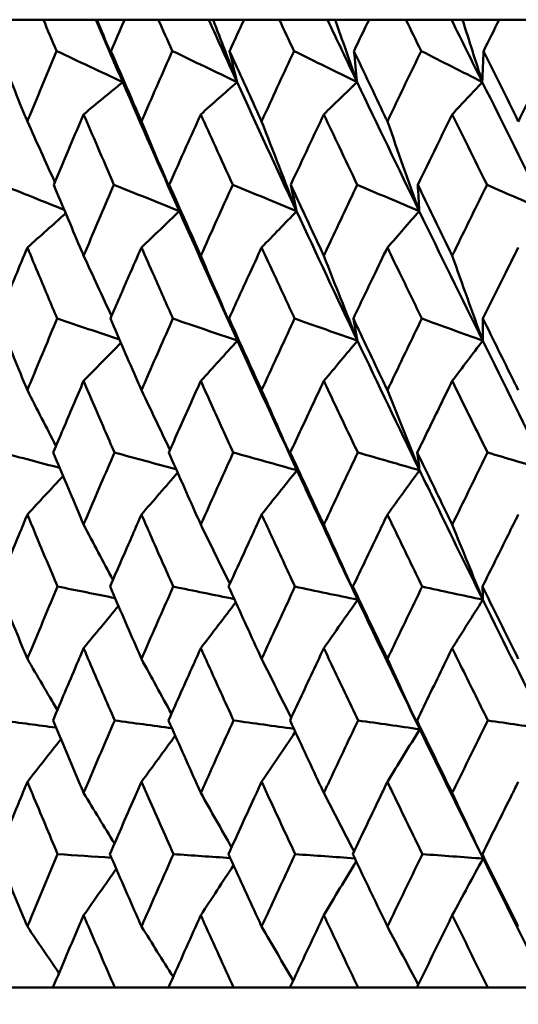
# Model space of a CAD drawing. Header units: millimetres. Extents: x 61 to 1929, y 482 to 2664.
# Tile 69 of 219: x 545.62 to 549.74, y 713.22 to 721.35. Entities that reach past the tile are written whole.
import ezdxf

# ---------------------------------------------------------------- set-up
doc = ezdxf.new("R2010")
doc.units = ezdxf.units.MM
doc.header["$LTSCALE"] = 10
doc.layers.add('Widoczne (ISO)', color=7, linetype='Continuous', lineweight=50)

msp = doc.modelspace()

# ---------------------------------------------------------------- linework, layer by layer
at = {"layer": 'Widoczne (ISO)'}
for p, q in [((545.8153, 721.3536), (545.5524, 721.3536)), ((545.8153, 721.3536), (546.249, 721.3536)), ((546.249, 721.3536), (546.2581, 721.3536)), ((546.2581, 721.3536), (546.4873, 721.3536)), ((546.7652, 721.3536), (546.4873, 721.3536)), ((546.7652, 721.3536), (547.1815, 721.3536)), ((547.1815, 721.3536), (547.2182, 721.3536)), ((547.2182, 721.3536), (547.4731, 721.3536)), ((547.7649, 721.3536), (547.4731, 721.3536)), ((547.7649, 721.3536), (548.1622, 721.3536)), ((548.1622, 721.3536), (548.2262, 721.3536)), ((548.2262, 721.3536), (548.5059, 721.3536)), ((548.8104, 721.3536), (548.5059, 721.3536)), ((548.8104, 721.3536), (549.1872, 721.3536)), ((549.1872, 721.3536), (549.2782, 721.3536)), ((549.2782, 721.3536), (549.5815, 721.3536)), ((549.8976, 721.3536), (549.5815, 721.3536)), ((545.8943, 713.3536), (545.4751, 713.3536)), ((545.8943, 713.3536), (546.4056, 713.3536)), ((546.8486, 713.3536), (546.4056, 713.3536)), ((546.8486, 713.3536), (547.3872, 713.3536)), ((547.8523, 713.3536), (547.3872, 713.3536)), ((547.8523, 713.3536), (548.4161, 713.3536)), ((548.9015, 713.3536), (548.4161, 713.3536)), ((548.9015, 713.3536), (549.4882, 713.3536)), ((549.98, 713.3536), (549.4882, 713.3536))]:
    msp.add_line(p, q, dxfattribs=at)
msp.add_circle((559.3742, 751.3536), 50, dxfattribs=at)
for points, knots in [([(545.9249, 721.0943), (545.9246, 721.0948), (545.9244, 721.0954), (545.8878, 721.1818), (545.8515, 721.2677), (545.8153, 721.3536)], [0.02951568, 0.02951568, 0.02951568, 0.02951568, 0.02969929, 0.02969929, 0.05939589, 0.05939589, 0.05939589, 0.05939589]), ([(546.4873, 721.3536), (546.4497, 721.2677), (546.4122, 721.1818), (546.3746, 721.0954), (546.3743, 721.0948), (546.3741, 721.0943)], [0, 0, 0, 0, 0.02969567, 0.02969567, 0.02988021, 0.02988021, 0.02988021, 0.02988021]), ([(546.8808, 721.0943), (546.8806, 721.0948), (546.8804, 721.0954), (546.8417, 721.1818), (546.8034, 721.2677), (546.7652, 721.3536)], [0.02951568, 0.02951568, 0.02951568, 0.02951568, 0.02969929, 0.02969929, 0.05939589, 0.05939589, 0.05939589, 0.05939589]), ([(547.4731, 721.3536), (547.4336, 721.2677), (547.3941, 721.1818), (547.3546, 721.0954), (547.3543, 721.0948), (547.3541, 721.0943)], [0, 0, 0, 0, 0.02969567, 0.02969567, 0.02988021, 0.02988021, 0.02988021, 0.02988021]), ([(547.8862, 721.0943), (547.8859, 721.0948), (547.8857, 721.0954), (547.8451, 721.1818), (547.805, 721.2677), (547.7649, 721.3536)], [0.02951568, 0.02951568, 0.02951568, 0.02951568, 0.02969929, 0.02969929, 0.05939589, 0.05939589, 0.05939589, 0.05939589]), ([(548.5059, 721.3536), (548.4646, 721.2677), (548.4233, 721.1818), (548.382, 721.0954), (548.3817, 721.0948), (548.3815, 721.0943)], [0, 0, 0, 0, 0.02969567, 0.02969567, 0.02988021, 0.02988021, 0.02988021, 0.02988021]), ([(548.9368, 721.0943), (548.9365, 721.0948), (548.9363, 721.0954), (548.8941, 721.1818), (548.8522, 721.2677), (548.8104, 721.3536)], [0.02951568, 0.02951568, 0.02951568, 0.02951568, 0.02969929, 0.02969929, 0.05939589, 0.05939589, 0.05939589, 0.05939589]), ([(549.5815, 721.3536), (549.5386, 721.2677), (549.4958, 721.1818), (549.4528, 721.0954), (549.4526, 721.0948), (549.4523, 721.0943)], [0, 0, 0, 0, 0.02969567, 0.02969567, 0.02988021, 0.02988021, 0.02988021, 0.02988021]), ([(545.4454, 721.0943), (545.5175, 720.917), (545.59, 720.7396), (545.6698, 720.546), (545.6765, 720.5296), (545.6833, 720.5133)], [0.0297954, 0.0297954, 0.0297954, 0.0297954, 0.09092493, 0.09092493, 0.09655955, 0.09655955, 0.09655955, 0.09655955]), ([(545.6833, 720.5133), (545.69, 720.5295), (545.6967, 720.5457), (545.7767, 720.7394), (545.8505, 720.9169), (545.9249, 721.0943)], [0.0853813, 0.0853813, 0.0853813, 0.0853813, 0.09097809, 0.09097809, 0.15214536, 0.15214536, 0.15214536, 0.15214536]), ([(546.3741, 721.0943), (546.4504, 720.917), (546.5272, 720.7396), (546.6115, 720.546), (546.6186, 720.5296), (546.6257, 720.5133)], [0.0297954, 0.0297954, 0.0297954, 0.0297954, 0.09092493, 0.09092493, 0.09655955, 0.09655955, 0.09655955, 0.09655955]), ([(546.6257, 720.5133), (546.6328, 720.5295), (546.6399, 720.5457), (546.7244, 720.7394), (546.8024, 720.9169), (546.8808, 721.0943)], [0.0853813, 0.0853813, 0.0853813, 0.0853813, 0.09097809, 0.09097809, 0.15214536, 0.15214536, 0.15214536, 0.15214536]), ([(547.3541, 721.0943), (547.4343, 720.917), (547.515, 720.7396), (547.6036, 720.546), (547.611, 720.5296), (547.6185, 720.5133)], [0.0297954, 0.0297954, 0.0297954, 0.0297954, 0.09092493, 0.09092493, 0.09655955, 0.09655955, 0.09655955, 0.09655955]), ([(547.6185, 720.5133), (547.626, 720.5295), (547.6334, 720.5457), (547.7221, 720.7394), (547.8039, 720.9169), (547.8862, 721.0943)], [0.0853813, 0.0853813, 0.0853813, 0.0853813, 0.09097809, 0.09097809, 0.15214536, 0.15214536, 0.15214536, 0.15214536]), ([(548.3815, 721.0943), (548.4654, 720.917), (548.5496, 720.7396), (548.6421, 720.546), (548.6499, 720.5296), (548.6577, 720.5133)], [0.0297954, 0.0297954, 0.0297954, 0.0297954, 0.09092493, 0.09092493, 0.09655955, 0.09655955, 0.09655955, 0.09655955]), ([(548.6577, 720.5133), (548.6654, 720.5295), (548.6732, 720.5457), (548.7658, 720.7394), (548.8511, 720.9169), (548.9368, 721.0943)], [0.0853813, 0.0853813, 0.0853813, 0.0853813, 0.09097809, 0.09097809, 0.15214536, 0.15214536, 0.15214536, 0.15214536]), ([(549.4523, 721.0943), (549.5395, 720.917), (549.627, 720.7396), (549.7229, 720.546), (549.731, 720.5296), (549.7392, 720.5133)], [0.0297954, 0.0297954, 0.0297954, 0.0297954, 0.09092493, 0.09092493, 0.09655955, 0.09655955, 0.09655955, 0.09655955]), ([(549.7392, 720.5133), (549.7472, 720.5295), (549.7553, 720.5457), (549.8514, 720.7394), (549.9398, 720.9169), (550.0286, 721.0943)], [0.0853813, 0.0853813, 0.0853813, 0.0853813, 0.09097809, 0.09097809, 0.15214536, 0.15214536, 0.15214536, 0.15214536]), ([(546.148, 720.571), (546.1099, 720.4821), (546.0719, 720.3932), (545.9894, 720.1994), (545.9449, 720.0945), (545.9007, 719.9896)], [0.03078053, 0.03078053, 0.03078053, 0.03078053, 0.06149921, 0.06149921, 0.09773041, 0.09773041, 0.09773041, 0.09773041]), ([(546.3989, 719.9896), (546.3534, 720.0945), (546.308, 720.1994), (546.2244, 720.3931), (546.1861, 720.482), (546.148, 720.571)], [0.02528165, 0.02528165, 0.02528165, 0.02528165, 0.06150593, 0.06150593, 0.09223152, 0.09223152, 0.09223152, 0.09223152]), ([(547.1161, 720.571), (547.0759, 720.4821), (547.0359, 720.3932), (546.9489, 720.1994), (546.9021, 720.0945), (546.8554, 719.9896)], [0.03078053, 0.03078053, 0.03078053, 0.03078053, 0.06149921, 0.06149921, 0.09773041, 0.09773041, 0.09773041, 0.09773041]), ([(547.3802, 719.9896), (547.3323, 720.0945), (547.2845, 720.1994), (547.1965, 720.3931), (547.1563, 720.482), (547.1161, 720.571)], [0.02528165, 0.02528165, 0.02528165, 0.02528165, 0.06150593, 0.06150593, 0.09223152, 0.09223152, 0.09223152, 0.09223152]), ([(548.1326, 720.571), (548.0905, 720.4821), (548.0486, 720.3932), (547.9575, 720.1994), (547.9084, 720.0945), (547.8594, 719.9896)], [0.03078053, 0.03078053, 0.03078053, 0.03078053, 0.06149921, 0.06149921, 0.09773041, 0.09773041, 0.09773041, 0.09773041]), ([(548.4088, 719.9896), (548.3587, 720.0945), (548.3088, 720.1994), (548.2168, 720.3931), (548.1746, 720.482), (548.1326, 720.571)], [0.02528165, 0.02528165, 0.02528165, 0.02528165, 0.06150593, 0.06150593, 0.09223152, 0.09223152, 0.09223152, 0.09223152]), ([(549.1934, 720.571), (549.1497, 720.4821), (549.106, 720.3932), (549.0111, 720.1994), (548.96, 720.0945), (548.9089, 719.9896)], [0.03078053, 0.03078053, 0.03078053, 0.03078053, 0.06149921, 0.06149921, 0.09773041, 0.09773041, 0.09773041, 0.09773041]), ([(549.4807, 719.9896), (549.4286, 720.0945), (549.3767, 720.1994), (549.281, 720.3931), (549.2372, 720.482), (549.1934, 720.571)], [0.02528165, 0.02528165, 0.02528165, 0.02528165, 0.06150593, 0.06150593, 0.09223152, 0.09223152, 0.09223152, 0.09223152]), ([(545.9007, 719.9896), (545.9724, 719.8181), (546.0445, 719.6466), (546.1274, 719.4508), (546.1377, 719.4265), (546.148, 719.4023)], [0.02983351, 0.02983351, 0.02983351, 0.02983351, 0.0889495, 0.0889495, 0.09731113, 0.09731113, 0.09731113, 0.09731113]), ([(546.148, 719.4023), (546.1582, 719.4264), (546.1685, 719.4506), (546.2517, 719.6464), (546.3251, 719.818), (546.3989, 719.9896)], [0.0806421, 0.0806421, 0.0806421, 0.0806421, 0.08897282, 0.08897282, 0.14811965, 0.14811965, 0.14811965, 0.14811965]), ([(546.8554, 719.9896), (546.931, 719.8181), (547.0071, 719.6466), (547.0944, 719.4508), (547.1052, 719.4265), (547.1161, 719.4023)], [0.02983351, 0.02983351, 0.02983351, 0.02983351, 0.0889495, 0.0889495, 0.09731113, 0.09731113, 0.09731113, 0.09731113]), ([(547.1161, 719.4023), (547.1269, 719.4264), (547.1377, 719.4506), (547.2253, 719.6464), (547.3025, 719.818), (547.3802, 719.9896)], [0.0806421, 0.0806421, 0.0806421, 0.0806421, 0.08897282, 0.08897282, 0.14811965, 0.14811965, 0.14811965, 0.14811965]), ([(547.8594, 719.9896), (547.9387, 719.8181), (548.0184, 719.6466), (548.1099, 719.4508), (548.1212, 719.4265), (548.1326, 719.4023)], [0.02983351, 0.02983351, 0.02983351, 0.02983351, 0.0889495, 0.0889495, 0.09731113, 0.09731113, 0.09731113, 0.09731113]), ([(548.1326, 719.4023), (548.1439, 719.4264), (548.1552, 719.4506), (548.2469, 719.6464), (548.3276, 719.818), (548.4088, 719.9896)], [0.0806421, 0.0806421, 0.0806421, 0.0806421, 0.08897282, 0.08897282, 0.14811965, 0.14811965, 0.14811965, 0.14811965]), ([(548.9089, 719.9896), (548.9916, 719.8181), (549.0746, 719.6466), (549.1698, 719.4508), (549.1816, 719.4265), (549.1934, 719.4023)], [0.02983351, 0.02983351, 0.02983351, 0.02983351, 0.0889495, 0.0889495, 0.09731113, 0.09731113, 0.09731113, 0.09731113]), ([(549.1934, 719.4023), (549.2052, 719.4264), (549.2169, 719.4506), (549.3123, 719.6464), (549.3963, 719.818), (549.4807, 719.9896)], [0.0806421, 0.0806421, 0.0806421, 0.0806421, 0.08897282, 0.08897282, 0.14811965, 0.14811965, 0.14811965, 0.14811965]), ([(545.6833, 719.4706), (545.6507, 719.3921), (545.6182, 719.3137), (545.5373, 719.1179), (545.4891, 719.0005), (545.4411, 718.8831)], [0.03448054, 0.03448054, 0.03448054, 0.03448054, 0.06157222, 0.06157222, 0.10209717, 0.10209717, 0.10209717, 0.10209717]), ([(545.9293, 718.8831), (545.8798, 719.0005), (545.8305, 719.1178), (545.7486, 719.3136), (545.7159, 719.3921), (545.6833, 719.4706)], [0.02104899, 0.02104899, 0.02104899, 0.02104899, 0.0615671, 0.0615671, 0.08866561, 0.08866561, 0.08866561, 0.08866561]), ([(546.6257, 719.4706), (546.5913, 719.3921), (546.5569, 719.3137), (546.4714, 719.1179), (546.4203, 719.0005), (546.3695, 718.8831)], [0.03448054, 0.03448054, 0.03448054, 0.03448054, 0.06157222, 0.06157222, 0.10209717, 0.10209717, 0.10209717, 0.10209717]), ([(546.8855, 718.8831), (546.8333, 719.0005), (546.7813, 719.1178), (546.6948, 719.3136), (546.6602, 719.3921), (546.6257, 719.4706)], [0.02104899, 0.02104899, 0.02104899, 0.02104899, 0.0615671, 0.0615671, 0.08866561, 0.08866561, 0.08866561, 0.08866561]), ([(547.6185, 719.4706), (547.5823, 719.3921), (547.5462, 719.3137), (547.4564, 719.1179), (547.4027, 719.0005), (547.3493, 718.8831)], [0.03448054, 0.03448054, 0.03448054, 0.03448054, 0.06157222, 0.06157222, 0.10209717, 0.10209717, 0.10209717, 0.10209717]), ([(547.8911, 718.8831), (547.8363, 719.0005), (547.7818, 719.1178), (547.691, 719.3136), (547.6547, 719.3921), (547.6185, 719.4706)], [0.02104899, 0.02104899, 0.02104899, 0.02104899, 0.0615671, 0.0615671, 0.08866561, 0.08866561, 0.08866561, 0.08866561]), ([(548.6577, 719.4706), (548.6199, 719.3921), (548.5822, 719.3137), (548.4884, 719.1179), (548.4323, 719.0005), (548.3765, 718.8831)], [0.03448054, 0.03448054, 0.03448054, 0.03448054, 0.06157222, 0.06157222, 0.10209717, 0.10209717, 0.10209717, 0.10209717]), ([(548.9419, 718.8831), (548.8849, 719.0005), (548.828, 719.1178), (548.7333, 719.3136), (548.6955, 719.3921), (548.6577, 719.4706)], [0.02104899, 0.02104899, 0.02104899, 0.02104899, 0.0615671, 0.0615671, 0.08866561, 0.08866561, 0.08866561, 0.08866561]), ([(549.7392, 719.4706), (549.6999, 719.3921), (549.6608, 719.3137), (549.5634, 719.1179), (549.5051, 719.0005), (549.4471, 718.8831)], [0.03448054, 0.03448054, 0.03448054, 0.03448054, 0.06157222, 0.06157222, 0.10209717, 0.10209717, 0.10209717, 0.10209717]), ([(545.4411, 718.8831), (545.511, 718.7109), (545.5813, 718.5387), (545.6625, 718.3413), (545.6729, 718.3161), (545.6833, 718.2908)], [0.02530969, 0.02530969, 0.02530969, 0.02530969, 0.08465152, 0.08465152, 0.09334823, 0.09334823, 0.09334823, 0.09334823]), ([(545.6833, 718.2908), (545.6937, 718.316), (545.704, 718.3412), (545.7856, 718.5386), (545.8572, 718.7109), (545.9293, 718.8831)], [0.07597559, 0.07597559, 0.07597559, 0.07597559, 0.08464777, 0.08464777, 0.14401425, 0.14401425, 0.14401425, 0.14401425]), ([(546.3695, 718.8831), (546.4435, 718.7109), (546.5179, 718.5387), (546.6038, 718.3413), (546.6148, 718.3161), (546.6257, 718.2908)], [0.02530969, 0.02530969, 0.02530969, 0.02530969, 0.08465152, 0.08465152, 0.09334823, 0.09334823, 0.09334823, 0.09334823]), ([(546.6257, 718.2908), (546.6367, 718.316), (546.6477, 718.3412), (546.7338, 718.5386), (546.8095, 718.7109), (546.8855, 718.8831)], [0.07597559, 0.07597559, 0.07597559, 0.07597559, 0.08464777, 0.08464777, 0.14401425, 0.14401425, 0.14401425, 0.14401425]), ([(547.3493, 718.8831), (547.4271, 718.7109), (547.5053, 718.5387), (547.5954, 718.3413), (547.607, 718.3161), (547.6185, 718.2908)], [0.02530969, 0.02530969, 0.02530969, 0.02530969, 0.08465152, 0.08465152, 0.09334823, 0.09334823, 0.09334823, 0.09334823]), ([(547.6185, 718.2908), (547.63, 718.316), (547.6416, 718.3412), (547.732, 718.5386), (547.8113, 718.7109), (547.8911, 718.8831)], [0.07597559, 0.07597559, 0.07597559, 0.07597559, 0.08464777, 0.08464777, 0.14401425, 0.14401425, 0.14401425, 0.14401425]), ([(548.3765, 718.8831), (548.4578, 718.7109), (548.5395, 718.5387), (548.6336, 718.3413), (548.6456, 718.3161), (548.6577, 718.2908)], [0.02530969, 0.02530969, 0.02530969, 0.02530969, 0.08465152, 0.08465152, 0.09334823, 0.09334823, 0.09334823, 0.09334823]), ([(548.6577, 718.2908), (548.6697, 718.316), (548.6817, 718.3412), (548.7761, 718.5386), (548.8588, 718.7109), (548.9419, 718.8831)], [0.07597559, 0.07597559, 0.07597559, 0.07597559, 0.08464777, 0.08464777, 0.14401425, 0.14401425, 0.14401425, 0.14401425]), ([(549.4471, 718.8831), (549.5316, 718.7109), (549.6165, 718.5387), (549.7142, 718.3413), (549.7267, 718.3161), (549.7392, 718.2908)], [0.02530969, 0.02530969, 0.02530969, 0.02530969, 0.08465152, 0.08465152, 0.09334823, 0.09334823, 0.09334823, 0.09334823]), ([(546.148, 718.3678), (546.1191, 718.3002), (546.0903, 718.2325), (546.0064, 718.0351), (545.9516, 717.9054), (545.8971, 717.7757)], [0.03825175, 0.03825175, 0.03825175, 0.03825175, 0.06160817, 0.06160817, 0.10638617, 0.10638617, 0.10638617, 0.10638617]), ([(546.4027, 717.7757), (546.3465, 717.9054), (546.2906, 718.0351), (546.2059, 718.2325), (546.1769, 718.3002), (546.148, 718.3678)], [0.01681985, 0.01681985, 0.01681985, 0.01681985, 0.06159108, 0.06159108, 0.08495433, 0.08495433, 0.08495433, 0.08495433]), ([(547.1161, 718.3678), (547.0856, 718.3002), (547.0553, 718.2325), (546.9669, 718.0351), (546.9091, 717.9054), (546.8515, 717.7757)], [0.03825175, 0.03825175, 0.03825175, 0.03825175, 0.06160817, 0.06160817, 0.10638617, 0.10638617, 0.10638617, 0.10638617]), ([(547.3841, 717.7757), (547.325, 717.9054), (547.2662, 718.0351), (547.177, 718.2325), (547.1465, 718.3002), (547.1161, 718.3678)], [0.01681985, 0.01681985, 0.01681985, 0.01681985, 0.06159108, 0.06159108, 0.08495433, 0.08495433, 0.08495433, 0.08495433]), ([(548.1326, 718.3678), (548.1007, 718.3002), (548.0689, 718.2325), (547.9764, 718.0351), (547.9158, 717.9054), (547.8554, 717.7757)], [0.03825175, 0.03825175, 0.03825175, 0.03825175, 0.06160817, 0.06160817, 0.10638617, 0.10638617, 0.10638617, 0.10638617]), ([(548.4129, 717.7757), (548.3512, 717.9054), (548.2896, 718.0351), (548.1964, 718.2325), (548.1644, 718.3002), (548.1326, 718.3678)], [0.01681985, 0.01681985, 0.01681985, 0.01681985, 0.06159108, 0.06159108, 0.08495433, 0.08495433, 0.08495433, 0.08495433]), ([(549.1934, 718.3678), (549.1602, 718.3002), (549.1271, 718.2325), (549.0308, 718.0351), (548.9677, 717.9054), (548.9048, 717.7757)], [0.03825175, 0.03825175, 0.03825175, 0.03825175, 0.06160817, 0.06160817, 0.10638617, 0.10638617, 0.10638617, 0.10638617]), ([(549.4849, 717.7757), (549.4208, 717.9054), (549.3568, 718.0351), (549.2598, 718.2325), (549.2266, 718.3002), (549.1934, 718.3678)], [0.01681985, 0.01681985, 0.01681985, 0.01681985, 0.06159108, 0.06159108, 0.08495433, 0.08495433, 0.08495433, 0.08495433]), ([(545.8971, 717.7757), (545.9694, 717.6027), (546.0422, 717.4296), (546.1263, 717.231), (546.1371, 717.2054), (546.148, 717.1799)], [0.02053386, 0.02053386, 0.02053386, 0.02053386, 0.08016461, 0.08016461, 0.08898694, 0.08898694, 0.08898694, 0.08898694]), ([(546.148, 717.1799), (546.1588, 717.2054), (546.1697, 717.2309), (546.2541, 717.4295), (546.3282, 717.6026), (546.4027, 717.7757)], [0.07138254, 0.07138254, 0.07138254, 0.07138254, 0.08018544, 0.08018544, 0.13983561, 0.13983561, 0.13983561, 0.13983561]), ([(546.8515, 717.7757), (546.9278, 717.6027), (547.0046, 717.4296), (547.0932, 717.231), (547.1046, 717.2054), (547.1161, 717.1799)], [0.02053386, 0.02053386, 0.02053386, 0.02053386, 0.08016461, 0.08016461, 0.08898694, 0.08898694, 0.08898694, 0.08898694]), ([(547.1161, 717.1799), (547.1275, 717.2054), (547.1389, 717.2309), (547.2279, 717.4295), (547.3058, 717.6026), (547.3841, 717.7757)], [0.07138254, 0.07138254, 0.07138254, 0.07138254, 0.08018544, 0.08018544, 0.13983561, 0.13983561, 0.13983561, 0.13983561]), ([(547.8554, 717.7757), (547.9354, 717.6027), (548.0158, 717.4296), (548.1086, 717.231), (548.1206, 717.2054), (548.1326, 717.1799)], [0.02053386, 0.02053386, 0.02053386, 0.02053386, 0.08016461, 0.08016461, 0.08898694, 0.08898694, 0.08898694, 0.08898694]), ([(548.1326, 717.1799), (548.1445, 717.2054), (548.1565, 717.2309), (548.2495, 717.4295), (548.331, 717.6026), (548.4129, 717.7757)], [0.07138254, 0.07138254, 0.07138254, 0.07138254, 0.08018544, 0.08018544, 0.13983561, 0.13983561, 0.13983561, 0.13983561]), ([(548.9048, 717.7757), (548.9881, 717.6027), (549.0719, 717.4296), (549.1685, 717.231), (549.1809, 717.2054), (549.1934, 717.1799)], [0.02053386, 0.02053386, 0.02053386, 0.02053386, 0.08016461, 0.08016461, 0.08898694, 0.08898694, 0.08898694, 0.08898694]), ([(549.1934, 717.1799), (549.2058, 717.2054), (549.2183, 717.2309), (549.3151, 717.4295), (549.3998, 717.6026), (549.4849, 717.7757)], [0.07138254, 0.07138254, 0.07138254, 0.07138254, 0.08018544, 0.08018544, 0.13983561, 0.13983561, 0.13983561, 0.13983561]), ([(548.4124, 716.5586), (548.2867, 716.8236), (548.1621, 717.0886), (547.9956, 717.4455), (547.9528, 717.5375), (547.9102, 717.6295)], [0.3692784, 0.3692784, 0.3692784, 0.3692784, 0.4608442, 0.4608442, 0.492629, 0.492629, 0.492629, 0.492629]), ([(549.4468, 716.5586), (549.3161, 716.8236), (549.1863, 717.0886), (549.0127, 717.4455), (548.9681, 717.5375), (548.9235, 717.6295)], [0.3692784, 0.3692784, 0.3692784, 0.3692784, 0.4608442, 0.4608442, 0.492629, 0.492629, 0.492629, 0.492629]), ([(545.6833, 717.2636), (545.6599, 717.2071), (545.6365, 717.1506), (545.5546, 716.9521), (545.4963, 716.8101), (545.4384, 716.6681)], [0.04208868, 0.04208868, 0.04208868, 0.04208868, 0.06158988, 0.06158988, 0.11059803, 0.11059803, 0.11059803, 0.11059803]), ([(545.9321, 716.6681), (545.8723, 716.8101), (545.8129, 716.9521), (545.7302, 717.1506), (545.7067, 717.2071), (545.6833, 717.2636)], [0.01259731, 0.01259731, 0.01259731, 0.01259731, 0.06159863, 0.06159863, 0.08110666, 0.08110666, 0.08110666, 0.08110666]), ([(546.6257, 717.2636), (546.601, 717.2071), (546.5763, 717.1506), (546.4896, 716.9521), (546.428, 716.8101), (546.3666, 716.6681)], [0.04208868, 0.04208868, 0.04208868, 0.04208868, 0.06158988, 0.06158988, 0.11059803, 0.11059803, 0.11059803, 0.11059803]), ([(546.8885, 716.6681), (546.8255, 716.8101), (546.7627, 716.9521), (546.6753, 717.1506), (546.6505, 717.2071), (546.6257, 717.2636)], [0.01259731, 0.01259731, 0.01259731, 0.01259731, 0.06159863, 0.06159863, 0.08110666, 0.08110666, 0.08110666, 0.08110666]), ([(547.6185, 717.2636), (547.5925, 717.2071), (547.5666, 717.1506), (547.4755, 716.9521), (547.4107, 716.8101), (547.3462, 716.6681)], [0.04208868, 0.04208868, 0.04208868, 0.04208868, 0.06158988, 0.06158988, 0.11059803, 0.11059803, 0.11059803, 0.11059803]), ([(547.8942, 716.6681), (547.8281, 716.8101), (547.7622, 716.9521), (547.6706, 717.1506), (547.6445, 717.2071), (547.6185, 717.2636)], [0.01259731, 0.01259731, 0.01259731, 0.01259731, 0.06159863, 0.06159863, 0.08110666, 0.08110666, 0.08110666, 0.08110666]), ([(548.6577, 717.2636), (548.6306, 717.2071), (548.6035, 717.1506), (548.5084, 716.9521), (548.4407, 716.8101), (548.3733, 716.6681)], [0.04208868, 0.04208868, 0.04208868, 0.04208868, 0.06158988, 0.06158988, 0.11059803, 0.11059803, 0.11059803, 0.11059803]), ([(548.9452, 716.6681), (548.8763, 716.8101), (548.8076, 716.9521), (548.712, 717.1506), (548.6848, 717.2071), (548.6577, 717.2636)], [0.01259731, 0.01259731, 0.01259731, 0.01259731, 0.06159863, 0.06159863, 0.08110666, 0.08110666, 0.08110666, 0.08110666]), ([(549.7392, 717.2636), (549.711, 717.2071), (549.6829, 717.1506), (549.5842, 716.9521), (549.5138, 716.8101), (549.4437, 716.6681)], [0.04208868, 0.04208868, 0.04208868, 0.04208868, 0.06158988, 0.06158988, 0.11059803, 0.11059803, 0.11059803, 0.11059803]), ([(545.4384, 716.6681), (545.509, 716.4941), (545.5802, 716.3201), (545.6624, 716.1208), (545.6728, 716.0954), (545.6833, 716.0701)], [0.01556037, 0.01556037, 0.01556037, 0.01556037, 0.07555527, 0.07555527, 0.08428623, 0.08428623, 0.08428623, 0.08428623]), ([(545.6833, 716.0701), (545.6937, 716.0954), (545.7042, 716.1207), (545.7867, 716.32), (545.8592, 716.4941), (545.9321, 716.6681)], [0.06686277, 0.06686277, 0.06686277, 0.06686277, 0.07557848, 0.07557848, 0.13558897, 0.13558897, 0.13558897, 0.13558897]), ([(546.3666, 716.6681), (546.4415, 716.4941), (546.5168, 716.3201), (546.6036, 716.1208), (546.6147, 716.0954), (546.6257, 716.0701)], [0.01556037, 0.01556037, 0.01556037, 0.01556037, 0.07555527, 0.07555527, 0.08428623, 0.08428623, 0.08428623, 0.08428623]), ([(546.6257, 716.0701), (546.6368, 716.0954), (546.6478, 716.1207), (546.735, 716.32), (546.8115, 716.4941), (546.8885, 716.6681)], [0.06686277, 0.06686277, 0.06686277, 0.06686277, 0.07557848, 0.07557848, 0.13558897, 0.13558897, 0.13558897, 0.13558897]), ([(547.3462, 716.6681), (547.4249, 716.4941), (547.5041, 716.3201), (547.5953, 716.1208), (547.6069, 716.0954), (547.6185, 716.0701)], [0.01556037, 0.01556037, 0.01556037, 0.01556037, 0.07555527, 0.07555527, 0.08428623, 0.08428623, 0.08428623, 0.08428623]), ([(547.6185, 716.0701), (547.6301, 716.0954), (547.6417, 716.1207), (547.7332, 716.32), (547.8135, 716.4941), (547.8942, 716.6681)], [0.06686277, 0.06686277, 0.06686277, 0.06686277, 0.07557848, 0.07557848, 0.13558897, 0.13558897, 0.13558897, 0.13558897]), ([(548.3733, 716.6681), (548.4555, 716.4941), (548.5383, 716.3201), (548.6335, 716.1208), (548.6456, 716.0954), (548.6577, 716.0701)], [0.01556037, 0.01556037, 0.01556037, 0.01556037, 0.07555527, 0.07555527, 0.08428623, 0.08428623, 0.08428623, 0.08428623]), ([(548.6577, 716.0701), (548.6698, 716.0954), (548.6819, 716.1207), (548.7774, 716.32), (548.8611, 716.4941), (548.9452, 716.6681)], [0.06686277, 0.06686277, 0.06686277, 0.06686277, 0.07557848, 0.07557848, 0.13558897, 0.13558897, 0.13558897, 0.13558897]), ([(549.4437, 716.6681), (549.5293, 716.4941), (549.6152, 716.3201), (549.714, 716.1208), (549.7266, 716.0954), (549.7392, 716.0701)], [0.01556037, 0.01556037, 0.01556037, 0.01556037, 0.07555527, 0.07555527, 0.08428623, 0.08428623, 0.08428623, 0.08428623]), ([(546.148, 716.1589), (546.1287, 716.1138), (546.1095, 716.0687), (546.0248, 715.8695), (545.9597, 715.7154), (545.895, 715.5613)], [0.04598621, 0.04598621, 0.04598621, 0.04598621, 0.06155279, 0.06155279, 0.11473062, 0.11473062, 0.11473062, 0.11473062]), ([(546.4048, 715.5613), (546.3381, 715.7154), (546.2718, 715.8695), (546.1865, 716.0686), (546.1672, 716.1138), (546.148, 716.1589)], [0.00838421, 0.00838421, 0.00838421, 0.00838421, 0.06155515, 0.06155515, 0.07712864, 0.07712864, 0.07712864, 0.07712864]), ([(547.1161, 716.1589), (547.0958, 716.1138), (547.0756, 716.0687), (546.9863, 715.8695), (546.9176, 715.7154), (546.8493, 715.5613)], [0.04598621, 0.04598621, 0.04598621, 0.04598621, 0.06155279, 0.06155279, 0.11473062, 0.11473062, 0.11473062, 0.11473062]), ([(547.3864, 715.5613), (547.3163, 715.7154), (547.2465, 715.8695), (547.1567, 716.0686), (547.1364, 716.1138), (547.1161, 716.1589)], [0.00838421, 0.00838421, 0.00838421, 0.00838421, 0.06155515, 0.06155515, 0.07712864, 0.07712864, 0.07712864, 0.07712864]), ([(548.1326, 716.1589), (548.1113, 716.1138), (548.0902, 716.0687), (547.9967, 715.8695), (547.9247, 715.7154), (547.8531, 715.5613)], [0.04598621, 0.04598621, 0.04598621, 0.04598621, 0.06155279, 0.06155279, 0.11473062, 0.11473062, 0.11473062, 0.11473062]), ([(548.4153, 715.5613), (548.342, 715.7154), (548.269, 715.8695), (548.175, 716.0686), (548.1538, 716.1138), (548.1326, 716.1589)], [0.00838421, 0.00838421, 0.00838421, 0.00838421, 0.06155515, 0.06155515, 0.07712864, 0.07712864, 0.07712864, 0.07712864]), ([(549.1934, 716.1589), (549.1713, 716.1138), (549.1493, 716.0687), (549.052, 715.8695), (548.977, 715.7154), (548.9023, 715.5613)], [0.04598621, 0.04598621, 0.04598621, 0.04598621, 0.06155279, 0.06155279, 0.11473062, 0.11473062, 0.11473062, 0.11473062]), ([(549.4874, 715.5613), (549.4112, 715.7154), (549.3353, 715.8695), (549.2376, 716.0686), (549.2155, 716.1138), (549.1934, 716.1589)], [0.00838421, 0.00838421, 0.00838421, 0.00838421, 0.06155515, 0.06155515, 0.07712864, 0.07712864, 0.07712864, 0.07712864]), ([(545.895, 715.5613), (545.9683, 715.3862), (546.0423, 715.2111), (546.1271, 715.0115), (546.1376, 714.987), (546.148, 714.9625)], [0.01044349, 0.01044349, 0.01044349, 0.01044349, 0.07085106, 0.07085106, 0.07930241, 0.07930241, 0.07930241, 0.07930241]), ([(546.148, 714.9625), (546.1584, 714.9869), (546.1688, 715.0114), (546.254, 715.211), (546.3292, 715.3862), (546.4048, 715.5613)], [0.06241522, 0.06241522, 0.06241522, 0.06241522, 0.0708546, 0.0708546, 0.13127416, 0.13127416, 0.13127416, 0.13127416]), ([(546.8493, 715.5613), (546.9268, 715.3862), (547.0047, 715.2111), (547.0941, 715.0115), (547.1051, 714.987), (547.1161, 714.9625)], [0.01044349, 0.01044349, 0.01044349, 0.01044349, 0.07085106, 0.07085106, 0.07930241, 0.07930241, 0.07930241, 0.07930241]), ([(547.1161, 714.9625), (547.1271, 714.9869), (547.138, 715.0114), (547.2277, 715.211), (547.3069, 715.3862), (547.3864, 715.5613)], [0.06241522, 0.06241522, 0.06241522, 0.06241522, 0.0708546, 0.0708546, 0.13127416, 0.13127416, 0.13127416, 0.13127416]), ([(547.8531, 715.5613), (547.9343, 715.3862), (548.0159, 715.2111), (548.1096, 715.0115), (548.1211, 714.987), (548.1326, 714.9625)], [0.01044349, 0.01044349, 0.01044349, 0.01044349, 0.07085106, 0.07085106, 0.07930241, 0.07930241, 0.07930241, 0.07930241]), ([(548.1326, 714.9625), (548.144, 714.9869), (548.1555, 715.0114), (548.2494, 715.211), (548.3322, 715.3862), (548.4153, 715.5613)], [0.06241522, 0.06241522, 0.06241522, 0.06241522, 0.0708546, 0.0708546, 0.13127416, 0.13127416, 0.13127416, 0.13127416]), ([(548.9023, 715.5613), (548.987, 715.3862), (549.072, 715.2111), (549.1695, 715.0115), (549.1814, 714.987), (549.1934, 714.9625)], [0.01044349, 0.01044349, 0.01044349, 0.01044349, 0.07085106, 0.07085106, 0.07930241, 0.07930241, 0.07930241, 0.07930241]), ([(549.1934, 714.9625), (549.2054, 714.9869), (549.2173, 715.0114), (549.315, 715.211), (549.401, 715.3862), (549.4874, 715.5613)], [0.06241522, 0.06241522, 0.06241522, 0.06241522, 0.0708546, 0.0708546, 0.13127416, 0.13127416, 0.13127416, 0.13127416]), ([(545.6833, 715.0544), (545.6694, 715.021), (545.6556, 714.9875), (545.573, 714.7881), (545.5048, 714.6221), (545.437, 714.4562)], [0.04993807, 0.04993807, 0.04993807, 0.04993807, 0.0614821, 0.0614821, 0.11877783, 0.11877783, 0.11877783, 0.11877783]), ([(545.9335, 714.4562), (545.8636, 714.6221), (545.794, 714.7881), (545.7111, 714.9875), (545.6972, 715.021), (545.6833, 715.0544)], [0.00418374, 0.00418374, 0.00418374, 0.00418374, 0.06147247, 0.06147247, 0.07302352, 0.07302352, 0.07302352, 0.07302352]), ([(546.6257, 715.0544), (546.6111, 715.021), (546.5964, 714.9875), (546.5092, 714.7881), (546.437, 714.6221), (546.3652, 714.4562)], [0.04993807, 0.04993807, 0.04993807, 0.04993807, 0.0614821, 0.0614821, 0.11877783, 0.11877783, 0.11877783, 0.11877783]), ([(546.89, 714.4562), (546.8162, 714.6221), (546.7428, 714.7881), (546.6551, 714.9875), (546.6404, 715.021), (546.6257, 715.0544)], [0.00418374, 0.00418374, 0.00418374, 0.00418374, 0.06147247, 0.06147247, 0.07302352, 0.07302352, 0.07302352, 0.07302352]), ([(547.6185, 715.0544), (547.6031, 715.021), (547.5877, 714.9875), (547.4961, 714.7881), (547.4202, 714.6221), (547.3447, 714.4562)], [0.04993807, 0.04993807, 0.04993807, 0.04993807, 0.0614821, 0.0614821, 0.11877783, 0.11877783, 0.11877783, 0.11877783]), ([(547.8958, 714.4562), (547.8184, 714.6221), (547.7414, 714.7881), (547.6494, 714.9875), (547.6339, 715.021), (547.6185, 715.0544)], [0.00418374, 0.00418374, 0.00418374, 0.00418374, 0.06147247, 0.06147247, 0.07302352, 0.07302352, 0.07302352, 0.07302352]), ([(548.6577, 715.0544), (548.6416, 715.021), (548.6256, 714.9875), (548.5299, 714.7881), (548.4506, 714.6221), (548.3717, 714.4562)], [0.04993807, 0.04993807, 0.04993807, 0.04993807, 0.0614821, 0.0614821, 0.11877783, 0.11877783, 0.11877783, 0.11877783]), ([(548.9468, 714.4562), (548.8662, 714.6221), (548.7859, 714.7881), (548.6899, 714.9875), (548.6738, 715.021), (548.6577, 715.0544)], [0.00418374, 0.00418374, 0.00418374, 0.00418374, 0.06147247, 0.06147247, 0.07302352, 0.07302352, 0.07302352, 0.07302352]), ([(549.7392, 715.0544), (549.7225, 715.021), (549.7058, 714.9875), (549.6065, 714.7881), (549.5241, 714.6221), (549.4421, 714.4562)], [0.04993807, 0.04993807, 0.04993807, 0.04993807, 0.0614821, 0.0614821, 0.11877783, 0.11877783, 0.11877783, 0.11877783]), ([(545.437, 714.4562), (545.5089, 714.2799), (545.5813, 714.1037), (545.664, 713.9043), (545.6736, 713.881), (545.6833, 713.8578)], [0.00523804, 0.00523804, 0.00523804, 0.00523804, 0.06606705, 0.06606705, 0.07409033, 0.07409033, 0.07409033, 0.07409033]), ([(545.6833, 713.8578), (545.6929, 713.881), (545.7026, 713.9042), (545.7855, 714.1036), (545.8593, 714.2799), (545.9335, 714.4562)], [0.05804162, 0.05804162, 0.05804162, 0.05804162, 0.06605559, 0.06605559, 0.12689392, 0.12689392, 0.12689392, 0.12689392]), ([(546.3652, 714.4562), (546.4413, 714.2799), (546.518, 714.1037), (546.6054, 713.9043), (546.6155, 713.881), (546.6257, 713.8578)], [0.00523804, 0.00523804, 0.00523804, 0.00523804, 0.06606705, 0.06606705, 0.07409033, 0.07409033, 0.07409033, 0.07409033]), ([(546.6257, 713.8578), (546.6359, 713.881), (546.6461, 713.9042), (546.7338, 714.1036), (546.8117, 714.2799), (546.89, 714.4562)], [0.05804162, 0.05804162, 0.05804162, 0.05804162, 0.06605559, 0.06605559, 0.12689392, 0.12689392, 0.12689392, 0.12689392]), ([(547.3447, 714.4562), (547.4248, 714.2799), (547.5053, 714.1037), (547.5971, 713.9043), (547.6078, 713.881), (547.6185, 713.8578)], [0.00523804, 0.00523804, 0.00523804, 0.00523804, 0.06606705, 0.06606705, 0.07409033, 0.07409033, 0.07409033, 0.07409033]), ([(547.6185, 713.8578), (547.6292, 713.881), (547.6399, 713.9042), (547.732, 714.1036), (547.8137, 714.2799), (547.8958, 714.4562)], [0.05804162, 0.05804162, 0.05804162, 0.05804162, 0.06605559, 0.06605559, 0.12689392, 0.12689392, 0.12689392, 0.12689392]), ([(548.3717, 714.4562), (548.4554, 714.2799), (548.5396, 714.1037), (548.6353, 713.9043), (548.6465, 713.881), (548.6577, 713.8578)], [0.00523804, 0.00523804, 0.00523804, 0.00523804, 0.06606705, 0.06606705, 0.07409033, 0.07409033, 0.07409033, 0.07409033]), ([(548.6577, 713.8578), (548.6689, 713.881), (548.68, 713.9042), (548.7761, 714.1036), (548.8613, 714.2799), (548.9468, 714.4562)], [0.05804162, 0.05804162, 0.05804162, 0.05804162, 0.06605559, 0.06605559, 0.12689392, 0.12689392, 0.12689392, 0.12689392]), ([(549.4421, 714.4562), (549.5291, 714.2799), (549.6165, 714.1037), (549.716, 713.9043), (549.7276, 713.881), (549.7392, 713.8578)], [0.00523804, 0.00523804, 0.00523804, 0.00523804, 0.06606705, 0.06606705, 0.07409033, 0.07409033, 0.07409033, 0.07409033]), ([(546.148, 713.9512), (546.1388, 713.9296), (546.1296, 713.9081), (546.0445, 713.7089), (545.9692, 713.5312), (545.8943, 713.3536)], [0.05393723, 0.05393723, 0.05393723, 0.05393723, 0.06137399, 0.06137399, 0.12273355, 0.12273355, 0.12273355, 0.12273355]), ([(546.4056, 713.3536), (546.3284, 713.5312), (546.2518, 713.7088), (546.1664, 713.9081), (546.1572, 713.9296), (546.148, 713.9512)], [0, 0, 0, 0, 0.06135239, 0.06135239, 0.06879633, 0.06879633, 0.06879633, 0.06879633]), ([(547.1161, 713.9512), (547.1064, 713.9296), (547.0967, 713.9081), (547.0071, 713.7089), (546.9276, 713.5312), (546.8486, 713.3536)], [0.05393723, 0.05393723, 0.05393723, 0.05393723, 0.06137399, 0.06137399, 0.12273355, 0.12273355, 0.12273355, 0.12273355]), ([(547.3872, 713.3536), (547.306, 713.5312), (547.2254, 713.7088), (547.1355, 713.9081), (547.1258, 713.9296), (547.1161, 713.9512)], [0, 0, 0, 0, 0.06135239, 0.06135239, 0.06879633, 0.06879633, 0.06879633, 0.06879633]), ([(548.1326, 713.9512), (548.1224, 713.9296), (548.1123, 713.9081), (548.0184, 713.7089), (547.9352, 713.5312), (547.8523, 713.3536)], [0.05393723, 0.05393723, 0.05393723, 0.05393723, 0.06137399, 0.06137399, 0.12273355, 0.12273355, 0.12273355, 0.12273355]), ([(548.4161, 713.3536), (548.3313, 713.5312), (548.2469, 713.7088), (548.1529, 713.9081), (548.1427, 713.9296), (548.1326, 713.9512)], [0, 0, 0, 0, 0.06135239, 0.06135239, 0.06879633, 0.06879633, 0.06879633, 0.06879633]), ([(549.1934, 713.9512), (549.1828, 713.9296), (549.1723, 713.9081), (549.0746, 713.7089), (548.9879, 713.5312), (548.9015, 713.3536)], [0.05393723, 0.05393723, 0.05393723, 0.05393723, 0.06137399, 0.06137399, 0.12273355, 0.12273355, 0.12273355, 0.12273355]), ([(549.4882, 713.3536), (549.4001, 713.5312), (549.3124, 713.7088), (549.2146, 713.9081), (549.204, 713.9296), (549.1934, 713.9512)], [0, 0, 0, 0, 0.06135239, 0.06135239, 0.06879633, 0.06879633, 0.06879633, 0.06879633])]:
    msp.add_open_spline(points, degree=3, knots=knots, dxfattribs=at)
for points in [[(546.4709, 720.8381), (546.3965, 721.01), (546.3225, 721.1818), (546.249, 721.3536)], [(546.2581, 721.3536), (546.3287, 721.1815), (546.3997, 721.0097), (546.4709, 720.8381)], [(547.4153, 720.8381), (547.337, 721.01), (547.2591, 721.1818), (547.1815, 721.3536)], [(547.2182, 721.3536), (547.2836, 721.1815), (547.3493, 721.0097), (547.4153, 720.8381)], [(548.407, 720.8381), (548.325, 721.01), (548.2434, 721.1818), (548.1622, 721.3536)], [(548.2262, 721.3536), (548.2862, 721.1815), (548.3465, 721.0097), (548.407, 720.8381)], [(549.4419, 720.8381), (549.3567, 721.01), (549.2717, 721.1818), (549.1872, 721.3536)], [(549.2782, 721.3536), (549.3325, 721.1815), (549.3871, 721.0097), (549.4419, 720.8381)], [(546.4709, 720.8381), (546.2889, 720.9235), (546.1069, 721.0089), (545.9249, 721.0943)], [(546.4709, 720.8381), (546.4385, 720.9235), (546.4063, 721.0089), (546.3741, 721.0943)], [(547.4153, 720.8381), (547.2372, 720.9235), (547.059, 721.0089), (546.8808, 721.0943)], [(547.4153, 720.8381), (547.3948, 720.9235), (547.3744, 721.0089), (547.3541, 721.0943)], [(548.407, 720.8381), (548.2334, 720.9235), (548.0598, 721.0089), (547.8862, 721.0943)], [(548.407, 720.8381), (548.3984, 720.9235), (548.3899, 721.0089), (548.3815, 721.0943)], [(549.4419, 720.8381), (549.2736, 720.9235), (549.1052, 721.0089), (548.9368, 721.0943)], [(549.4419, 720.8381), (549.4453, 720.9235), (549.4487, 721.0089), (549.4523, 721.0943)], [(546.148, 720.571), (546.2556, 720.6601), (546.3632, 720.7492), (546.4709, 720.8381)], [(546.939, 719.7701), (546.781, 720.1262), (546.625, 720.4823), (546.4709, 720.8381)], [(547.1161, 720.571), (547.2158, 720.6601), (547.3156, 720.7492), (547.4153, 720.8381)], [(547.9073, 719.7701), (547.7416, 720.1262), (547.5776, 720.4823), (547.4153, 720.8381)], [(548.1326, 720.571), (548.224, 720.6601), (548.3155, 720.7492), (548.407, 720.8381)], [(548.921, 719.7701), (548.7481, 720.1262), (548.5767, 720.4823), (548.407, 720.8381)], [(549.1934, 720.571), (549.2762, 720.6601), (549.3591, 720.7492), (549.4419, 720.8381)], [(549.9759, 719.7701), (549.7965, 720.1262), (549.6185, 720.4823), (549.4419, 720.8381)], [(545.6833, 720.5133), (545.7585, 720.3457), (545.834, 720.1783), (545.9098, 720.0113)], [(546.6257, 720.5133), (546.7295, 720.2649), (546.8339, 720.0171), (546.939, 719.7701)], [(547.6185, 720.5133), (547.7142, 720.2649), (547.8105, 720.0171), (547.9073, 719.7701)], [(548.6577, 720.5133), (548.7449, 720.2649), (548.8327, 720.0171), (548.921, 719.7701)], [(545.9873, 719.783), (545.8145, 719.8518), (545.6417, 719.9207), (545.4689, 719.9896)], [(546.939, 719.7701), (546.759, 719.8432), (546.579, 719.9164), (546.3989, 719.9896)], [(546.939, 719.7701), (546.911, 719.8432), (546.8832, 719.9164), (546.8554, 719.9896)], [(547.9073, 719.7701), (547.7316, 719.8432), (547.5559, 719.9164), (547.3802, 719.9896)], [(547.9073, 719.7701), (547.8913, 719.8432), (547.8753, 719.9164), (547.8594, 719.9896)], [(548.921, 719.7701), (548.7503, 719.8432), (548.5795, 719.9164), (548.4088, 719.9896)], [(548.921, 719.7701), (548.9169, 719.8432), (548.9129, 719.9164), (548.9089, 719.9896)], [(549.9759, 719.7701), (549.8108, 719.8432), (549.6458, 719.9164), (549.4807, 719.9896)], [(545.6833, 719.4706), (545.7888, 719.5647), (545.8944, 719.6587), (546, 719.7526)], [(546.6257, 719.4706), (546.7301, 719.5705), (546.8345, 719.6704), (546.939, 719.7701)], [(547.4189, 718.7002), (547.257, 719.0569), (547.0971, 719.4135), (546.939, 719.7701)], [(547.6185, 719.4706), (547.7147, 719.5705), (547.811, 719.6704), (547.9073, 719.7701)], [(548.4102, 718.7002), (548.2409, 719.0569), (548.0733, 719.4135), (547.9073, 719.7701)], [(548.6577, 719.4706), (548.7454, 719.5705), (548.8332, 719.6704), (548.921, 719.7701)], [(549.4449, 718.7002), (549.2687, 719.0569), (549.0941, 719.4135), (548.921, 719.7701)], [(546.148, 719.4023), (546.2247, 719.2361), (546.3017, 719.0703), (546.3789, 718.9048)], [(547.1161, 719.4023), (547.2165, 719.1676), (547.3174, 718.9336), (547.4189, 718.7002)], [(548.1326, 719.4023), (548.2246, 719.1676), (548.3172, 718.9336), (548.4102, 718.7002)], [(549.1934, 719.4023), (549.2768, 719.1676), (549.3606, 718.9336), (549.4449, 718.7002)], [(546.4438, 718.7106), (546.2723, 718.7681), (546.1008, 718.8256), (545.9293, 718.8831)], [(547.4189, 718.7002), (547.2411, 718.7612), (547.0633, 718.8222), (546.8855, 718.8831)], [(547.4189, 718.7002), (547.3956, 718.7612), (547.3724, 718.8222), (547.3493, 718.8831)], [(548.4102, 718.7002), (548.2372, 718.7612), (548.0641, 718.8222), (547.8911, 718.8831)], [(548.4102, 718.7002), (548.3989, 718.7612), (548.3877, 718.8222), (548.3765, 718.8831)], [(549.4449, 718.7002), (549.2772, 718.7612), (549.1096, 718.8222), (548.9419, 718.8831)], [(549.4449, 718.7002), (549.4456, 718.7612), (549.4463, 718.8222), (549.4471, 718.8831)], [(546.148, 718.3678), (546.2507, 718.4726), (546.3535, 718.5771), (546.4563, 718.6816)], [(547.1161, 718.3678), (547.217, 718.4788), (547.3179, 718.5896), (547.4189, 718.7002)], [(547.9102, 717.6295), (547.7446, 717.9863), (547.5808, 718.3433), (547.4189, 718.7002)], [(548.1326, 718.3678), (548.2251, 718.4788), (548.3176, 718.5896), (548.4102, 718.7002)], [(548.9235, 717.6295), (548.7508, 717.9863), (548.5797, 718.3433), (548.4102, 718.7002)], [(549.1934, 718.3678), (549.2772, 718.4788), (549.361, 718.5896), (549.4449, 718.7002)], [(549.9782, 717.6295), (549.799, 717.9863), (549.6212, 718.3433), (549.4449, 718.7002)], [(545.6833, 718.2908), (545.7618, 718.1368), (545.8406, 717.983), (545.9197, 717.8295)], [(546.6257, 718.2908), (546.704, 718.1261), (546.7825, 717.9616), (546.8612, 717.7975)], [(547.6185, 718.2908), (547.7153, 718.0698), (547.8125, 717.8494), (547.9102, 717.6295)], [(548.6577, 718.2908), (548.7459, 718.0698), (548.8345, 717.8494), (548.9235, 717.6295)], [(545.9502, 717.6488), (545.7909, 717.6911), (545.6317, 717.7334), (545.4724, 717.7757)], [(546.9126, 717.6375), (546.7426, 717.6835), (546.5726, 717.7296), (546.4027, 717.7757)], [(547.9102, 717.6295), (547.7348, 717.6782), (547.5595, 717.7269), (547.3841, 717.7757)], [(547.9102, 717.6295), (547.8919, 717.6782), (547.8736, 717.7269), (547.8554, 717.7757)], [(548.9235, 717.6295), (548.7533, 717.6782), (548.5831, 717.7269), (548.4129, 717.7757)], [(548.9235, 717.6295), (548.9173, 717.6782), (548.911, 717.7269), (548.9048, 717.7757)], [(549.9782, 717.6295), (549.8138, 717.6782), (549.6494, 717.7269), (549.4849, 717.7757)], [(545.6833, 717.2636), (545.7816, 717.3698), (545.8799, 717.4757), (545.9784, 717.5816)], [(546.6257, 717.2636), (546.7254, 717.3792), (546.8251, 717.4945), (546.9249, 717.6097)], [(547.6185, 717.2636), (547.7157, 717.3858), (547.8129, 717.5077), (547.9102, 717.6295)], [(548.6577, 717.2636), (548.7462, 717.3858), (548.8349, 717.5077), (548.9235, 717.6295)], [(546.148, 717.1799), (546.2284, 717.0271), (546.3091, 716.8746), (546.39, 716.7223)], [(547.1161, 717.1799), (547.1959, 717.0163), (547.2759, 716.8531), (547.3562, 716.6902)], [(548.1326, 717.1799), (548.2255, 716.9723), (548.3187, 716.7652), (548.4124, 716.5586)], [(549.1934, 717.1799), (549.2775, 716.9723), (549.362, 716.7652), (549.4468, 716.5586)], [(546.4078, 716.5726), (546.2492, 716.6044), (546.0907, 716.6363), (545.9321, 716.6681)], [(547.3932, 716.5644), (547.225, 716.599), (547.0568, 716.6335), (546.8885, 716.6681)], [(548.4124, 716.5586), (548.2397, 716.5951), (548.0669, 716.6316), (547.8942, 716.6681)], [(548.4124, 716.5586), (548.3993, 716.5951), (548.3863, 716.6316), (548.3733, 716.6681)], [(549.4468, 716.5586), (549.2796, 716.5951), (549.1124, 716.6316), (548.9452, 716.6681)], [(549.4468, 716.5586), (549.4458, 716.5951), (549.4448, 716.6316), (549.4437, 716.6681)], [(547.1161, 716.1589), (547.2124, 716.2854), (547.3088, 716.4117), (547.4053, 716.5378)], [(548.1326, 716.1589), (548.2257, 716.2923), (548.319, 716.4256), (548.4124, 716.5586)], [(548.9251, 715.4885), (548.7524, 715.8452), (548.5815, 716.2019), (548.4124, 716.5586)], [(549.1934, 716.1589), (549.2778, 716.2923), (549.3623, 716.4256), (549.4468, 716.5586)], [(549.9796, 715.4885), (549.8004, 715.8452), (549.6228, 716.2019), (549.4468, 716.5586)], [(546.148, 716.1589), (546.2438, 716.2755), (546.3396, 716.3919), (546.4356, 716.5082)], [(545.6833, 716.0701), (545.7657, 715.929), (545.8483, 715.788), (545.9312, 715.6474)], [(546.6257, 716.0701), (546.7082, 715.9185), (546.7908, 715.7672), (546.8737, 715.6162)], [(547.6185, 716.0701), (547.7, 715.9077), (547.7816, 715.7456), (547.8635, 715.5838)], [(548.6577, 716.0701), (548.7465, 715.8758), (548.8357, 715.6819), (548.9251, 715.4885)], [(545.9197, 715.5024), (545.7713, 715.522), (545.6229, 715.5417), (545.4745, 715.5613)], [(546.8776, 715.4974), (546.72, 715.5187), (546.5624, 715.54), (546.4048, 715.5613)], [(547.8852, 715.4922), (547.7189, 715.5152), (547.5527, 715.5383), (547.3864, 715.5613)], [(548.9251, 715.4885), (548.7552, 715.5128), (548.5852, 715.537), (548.4153, 715.5613)], [(548.9251, 715.4885), (548.9175, 715.5128), (548.9099, 715.537), (548.9023, 715.5613)], [(549.9796, 715.4885), (549.8155, 715.5128), (549.6515, 715.537), (549.4874, 715.5613)], [(547.6185, 715.0544), (547.7113, 715.192), (547.8041, 715.3294), (547.897, 715.4666)], [(548.6577, 715.0544), (548.7467, 715.1993), (548.8359, 715.344), (548.9251, 715.4885)], [(549.4478, 714.4198), (549.2718, 714.7759), (549.0976, 715.1322), (548.9251, 715.4885)], [(545.6833, 715.0544), (545.7755, 715.1719), (545.8677, 715.2892), (545.9601, 715.4063)], [(546.6257, 715.0544), (546.7187, 715.1817), (546.8118, 715.3087), (546.905, 715.4356)], [(546.148, 714.9625), (546.2328, 714.8225), (546.3178, 714.6828), (546.4029, 714.5434)], [(547.1161, 714.9625), (547.2006, 714.812), (547.2852, 714.6619), (547.3701, 714.512)], [(548.1326, 714.9625), (548.2157, 714.801), (548.299, 714.6399), (548.3826, 714.4791)], [(549.1934, 714.9625), (549.2779, 714.7811), (549.3628, 714.6003), (549.4478, 714.4198)], [(546.378, 714.4265), (546.2298, 714.4364), (546.0817, 714.4463), (545.9335, 714.4562)], [(547.3593, 714.4241), (547.2028, 714.4348), (547.0464, 714.4455), (546.89, 714.4562)], [(548.3881, 714.4216), (548.224, 714.4331), (548.0599, 714.4447), (547.8958, 714.4562)], [(549.4478, 714.4198), (549.2808, 714.4319), (549.1138, 714.4441), (548.9468, 714.4562)], [(549.1934, 713.9512), (549.2781, 714.1077), (549.3629, 714.2639), (549.4478, 714.4198)], [(549.4478, 714.4198), (549.4459, 714.4319), (549.444, 714.4441), (549.4421, 714.4562)], [(549.98, 713.3536), (549.801, 713.7088), (549.6235, 714.0642), (549.4478, 714.4198)], [(546.148, 713.9512), (546.2379, 714.079), (546.3279, 714.2067), (546.418, 714.3342)], [(547.1161, 713.9512), (547.206, 714.0892), (547.2961, 714.2271), (547.3863, 714.3647)], [(548.1326, 713.9512), (548.2215, 714.1001), (548.3106, 714.2487), (548.3998, 714.3971)], [(545.6833, 713.8578), (545.7702, 713.7291), (545.8573, 713.6007), (545.9445, 713.4725)], [(546.6257, 713.8578), (546.713, 713.719), (546.8005, 713.5806), (546.8881, 713.4424)], [(547.6185, 713.8578), (547.7051, 713.7084), (547.792, 713.5594), (547.879, 713.4107)], [(548.6577, 713.8578), (548.7426, 713.6972), (548.8277, 713.537), (548.913, 713.3772)]]:
    msp.add_open_spline(points, degree=3, dxfattribs=at)

doc.saveas('drawing.dxf')
